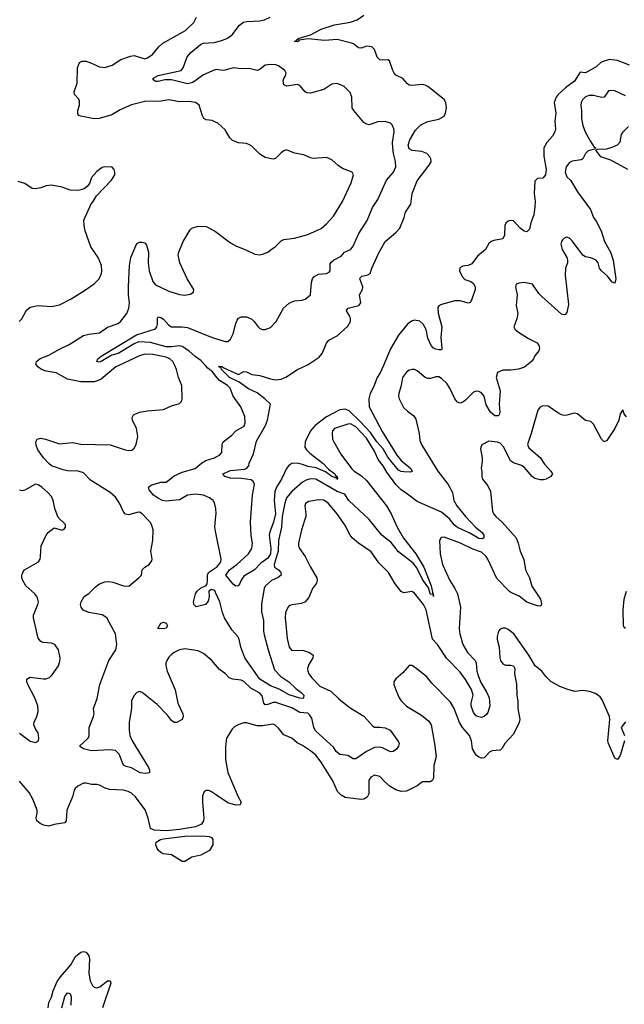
# Model space of a CAD drawing. Header units: inches. Extents: x 1473912 to 1647258, y 640388 to 773423.
# Tile 72 of 256: x 1508533 to 1513060, y 665215 to 672591. Entities that reach past the tile are written whole.
import ezdxf

# ---------------------------------------------------------------- set-up
doc = ezdxf.new("R2010")
doc.units = ezdxf.units.IN
doc.header["$MEASUREMENT"] = 0
for name, color, linetype in [('B5606', 7, 'Continuous'), ('B5607', 7, 'Continuous'), ('B5616', 7, 'Continuous'), ('B5617', 7, 'Continuous')]:
    doc.layers.add(name, color=color, linetype=linetype)

msp = doc.modelspace()

# ---------------------------------------------------------------- linework, layer by layer
at = {"layer": 'B5606', "color": 5}
for points, elevation in [([(1510000, 667757.2), (1509970.7, 667790.7), (1509910, 667843.6), (1509870, 667862.9), (1509770, 667878.4), (1509730, 667871.3), (1509690, 667851.2), (1509667.5, 667832.5), (1509650, 667815.1), (1509634.6, 667790), (1509626.9, 667770), (1509625.8, 667750), (1509636.1, 667710), (1509698, 667570), (1509716.4, 667470), (1509754, 667390), (1509757.3, 667370), (1509750, 667349), (1509710, 667326.6), (1509690, 667327), (1509670, 667342), (1509640, 667380), (1509561.1, 667461.1), (1509450, 667550.6), (1509430, 667557.3), (1509410, 667550.5), (1509390, 667528.7), (1509370.8, 667490), (1509370.1, 667430), (1509351.7, 667330), (1509351.3, 667270), (1509357.3, 667230), (1509374.5, 667190), (1509497.1, 666990), (1509504.9, 666970), (1509504.7, 666950), (1509475.3, 666944.7), (1509434, 666950), (1509370, 666986.2), (1509330, 666996.4), (1509310, 667006.3), (1509278, 667090), (1509250, 667117.5), (1509210, 667122.5), (1509070, 667112.8), (1509009.3, 667130), (1508980.9, 667150), (1509045.2, 667210), (1509054, 667226), (1509053.7, 667290), (1509084.7, 667370), (1509089.7, 667390), (1509085.6, 667430), (1509113.8, 667506.2), (1509133.7, 667610), (1509201.2, 667790), (1509252.1, 667870), (1509259.7, 667910), (1509249.7, 667990), (1509184, 668110), (1509150, 668132.8), (1509050, 668151.1), (1509008.7, 668168.7), (1508991.8, 668190), (1508988, 668210), (1508991.8, 668230), (1509016, 668270), (1509050, 668292.7), (1509098.9, 668341.1), (1509130, 668364.4), (1509170, 668380.5), (1509197.5, 668382.5), (1509230, 668377.1), (1509310, 668350.4), (1509350, 668348.2), (1509425.2, 668410), (1509444, 668430), (1509449, 668470), (1509469.2, 668490), (1509501.2, 668510), (1509522, 668538), (1509525.2, 668550), (1509515.1, 668610), (1509529.7, 668690.4), (1509531.3, 668770), (1509519.6, 668810), (1509510, 668826), (1509450, 668889.4), (1509430, 668900.9), (1509410, 668899.6), (1509350, 668882.4), (1509326.1, 668886.1), (1509310, 668903.7), (1509281, 668970), (1509250, 669014.2), (1509209.7, 669050), (1509061.6, 669141.6), (1509010, 669196.8), (1508970, 669208), (1508890, 669212.1), (1508858.3, 669218.3), (1508772, 669250), (1508750, 669266), (1508711.2, 669310), (1508669.6, 669370), (1508655.3, 669404.7), (1508654, 669430), (1508664, 669450), (1508690, 669457.1), (1508724.7, 669450), (1508830, 669413.2), (1508930, 669423.2), (1508990, 669411.3), (1509210, 669407.5), (1509322.8, 669370), (1509350, 669365), (1509372.7, 669367.3), (1509390, 669382), (1509404.2, 669410), (1509418, 669470), (1509408.2, 669528.2), (1509378, 669590), (1509376, 669610), (1509385.2, 669630), (1509430.6, 669650.6), (1509490, 669660.7), (1509610, 669671), (1509670, 669699.1), (1509730, 669714.8), (1509745.2, 669730), (1509749.3, 669750), (1509745.6, 669850), (1509722.6, 669910), (1509707.1, 669970), (1509693.3, 670000)], 860), ([(1509273.8, 670000), (1509252.4, 669990), (1509142.3, 669897.7), (1509115.4, 669884.6), (1509090, 669879.4), (1508990, 669878.7), (1508890, 669898.3), (1508804.7, 669944.7), (1508730, 669958.3), (1508695.6, 669970), (1508669.6, 669990), (1508662, 670000)], 860), ([(1510000, 669922.8), (1509978.4, 669950), (1509940.6, 669980.6), (1509923.3, 670000)], 840), ([(1510000, 668938.3), (1509991.9, 668971.9), (1509981.6, 668990), (1509955.1, 669010), (1509910, 669029.8), (1509850, 669037.6), (1509790.1, 669029.9), (1509730, 668994.5), (1509630, 668984.1), (1509603, 668990), (1509563.9, 669010), (1509535.6, 669030), (1509501.6, 669070), (1509498, 669090), (1509516.1, 669103.9), (1509590, 669126.5), (1509630, 669126.7), (1509690, 669174.4), (1509750, 669201.8), (1509846.6, 669230), (1509894, 669270), (1509927, 669290), (1509991.3, 669308.7), (1510000, 669313.5)], 840), ([(1508530, 667246.8), (1508610, 667186.4), (1508650, 667177.3), (1508672.7, 667190), (1508677, 667210), (1508670, 667248), (1508653.4, 667273.4), (1508639.5, 667310), (1508640.9, 667330), (1508660.9, 667370), (1508671.7, 667408.3), (1508669.5, 667450), (1508645.6, 667510), (1508593.3, 667610), (1508586, 667630), (1508587, 667650), (1508610, 667664.9), (1508710, 667653.7), (1508730, 667654), (1508756, 667664), (1508776.2, 667683.8), (1508822, 667750), (1508833.8, 667786.2), (1508834.5, 667810), (1508822, 667870), (1508796, 667910), (1508770, 667919.5), (1508705.4, 667925.4), (1508690, 667933.2), (1508670, 667959), (1508637, 668110), (1508637, 668130), (1508669.6, 668210), (1508673.6, 668230), (1508669.6, 668250), (1508662, 668270), (1508646.6, 668290), (1508579.3, 668350), (1508556, 668390), (1508549.4, 668410), (1508549.4, 668430), (1508556, 668450), (1508569.7, 668470.3), (1508674, 668530), (1508685.6, 668550), (1508689.6, 668570), (1508694.5, 668650), (1508729.6, 668730), (1508745.1, 668750), (1508790, 668784.9), (1508850, 668768.2), (1508865.8, 668774.2), (1508876.2, 668790), (1508874.7, 668810), (1508821, 668861), (1508796.9, 668930), (1508783, 668990), (1508770, 669019.3), (1508747, 669047), (1508699.5, 669090), (1508670, 669107.3), (1508650, 669111.8), (1508570, 669067.3), (1508550, 669062.9), (1508530, 669066.6)], 880), ([(1510000, 668759.4), (1509994, 668790), (1510000, 668851.2)], 840), ([(1510000, 668300.5), (1509993.9, 668313.9), (1509970, 668322.4), (1509949, 668311), (1509950.3, 668269.7), (1509944.5, 668235.5), (1509922.8, 668210), (1509852.9, 668192.9), (1509836, 668210), (1509834, 668230), (1509849, 668290), (1509861.2, 668310), (1509887, 668333), (1509930, 668352.4), (1509935.6, 668364.4), (1509939.6, 668390), (1509937.9, 668430), (1509945.7, 668450), (1510000, 668484.3)], 840), ([(1510000, 666785.7), (1509970, 666806.3), (1509950, 666816.3), (1509930, 666817), (1509912.8, 666807.2), (1509902.3, 666777.7), (1509900.3, 666730), (1509911.6, 666610), (1509909.2, 666590), (1509894.5, 666565.5), (1509850, 666544.2), (1509730, 666523.6), (1509630, 666515), (1509539.1, 666519.1), (1509511.1, 666531.1), (1509495.6, 666610), (1509471.5, 666671.5), (1509398.7, 666770), (1509370, 666796), (1509346, 666810), (1509310, 666819.8), (1509204.1, 666824.1), (1509173.2, 666833.2), (1509130, 666857), (1509110, 666862.7), (1509070, 666862.7), (1509031.6, 666871.6), (1509011.5, 666871.5), (1508968, 666850), (1508947.9, 666832.1), (1508940.6, 666819.4), (1508928, 666770), (1508886.4, 666670), (1508880.7, 666590), (1508870, 666574), (1508790, 666561.2), (1508751.1, 666548.9), (1508710, 666558.4), (1508684.7, 666570), (1508660.7, 666590), (1508655.1, 666610), (1508663.7, 666650), (1508662.9, 666670), (1508631.5, 666751.5), (1508602.7, 666802.7), (1508530, 666887)], 880), ([(1508744.8, 665190), (1508752, 665228), (1508770, 665268), (1508782.6, 665317.4), (1508814.1, 665385.9), (1508837.9, 665422.1), (1508916, 665510), (1508950, 665573.4), (1508990, 665604.7), (1509010, 665612), (1509030, 665604.7), (1509050, 665578), (1509056.1, 665556.1), (1509049.3, 665449.3), (1509059.2, 665390), (1509077.3, 665357.3), (1509090, 665344.7), (1509110, 665339.2), (1509133.8, 665346.2), (1509190, 665390.2), (1509210, 665390.2), (1509214.7, 665374.7), (1509153.5, 665190)], 880), ([(1508847.5, 665190), (1508870, 665273.8), (1508890, 665301.5), (1508899.4, 665299.4), (1508910, 665294), (1508917.1, 665270), (1508916.5, 665210)], 860)]:
    msp.add_lwpolyline(points, dxfattribs=dict(at, elevation=elevation))
for points, elevation in [([(1509610, 668026.9), (1509566, 668030), (1509589.5, 668070.5), (1509610, 668078), (1509630, 668071), (1509639.1, 668050), (1509630, 668034)], 840), ([(1509750, 666286), (1509670, 666334), (1509610, 666342.9), (1509590, 666352), (1509570, 666369.3), (1509562.7, 666382.7), (1509551.3, 666410), (1509555.1, 666430), (1509587, 666450), (1509610, 666456), (1509770, 666475.6), (1509896.2, 666476.2), (1509951.1, 666471.1), (1509970, 666464), (1509978.4, 666450), (1509979.1, 666410), (1509953.3, 666366.7), (1509890, 666331.8), (1509821.7, 666318.3), (1509770, 666286)], 880)]:
    msp.add_lwpolyline(points, close=True, dxfattribs=dict(at, elevation=elevation))
at = {"layer": 'B5607', "color": 5}
for points, elevation in [([(1510000, 671823.6), (1509974.9, 671834.9), (1509930, 671840.9), (1509911.6, 671851.6), (1509901.6, 671870), (1509875.6, 671950), (1509850, 671971.2), (1509798.2, 671978.2), (1509730, 671976.4), (1509650, 671989.7), (1509590, 671981.3), (1509470, 671978.4), (1509370, 671953.3), (1509284.8, 671915.2), (1509222.4, 671877.6), (1509128.7, 671851.3), (1509090, 671849.7), (1508990, 671867.3), (1508974.2, 671874.2), (1508966.9, 671886.9), (1508968.2, 671910), (1508981.3, 671950), (1508981.3, 671981.3), (1508975.6, 671995.6), (1508944.2, 672030), (1508940.5, 672050), (1508963.3, 672116.7), (1508966, 672230), (1508979.3, 672270), (1509000.5, 672279.5), (1509030, 672279.5), (1509070, 672266.4), (1509130, 672238.4), (1509170, 672232), (1509224.5, 672250), (1509290, 672293), (1509362.5, 672317.5), (1509390, 672322), (1509470, 672298), (1509490, 672304.9), (1509530, 672333.7), (1509573.3, 672386.7), (1509605.1, 672414.9), (1509775.1, 672510), (1509836.3, 672570), (1509856.3, 672610)], 860), ([(1510000, 672216), (1509994.9, 672214.9), (1509910, 672177.7), (1509830, 672121.5), (1509790, 672111.1), (1509670, 672140.5), (1509620.1, 672139.9), (1509570, 672127.2), (1509550, 672128.8), (1509537.4, 672137.4), (1509529.8, 672149.8), (1509570, 672173.2), (1509740.9, 672210), (1509757.7, 672230), (1509787, 672313), (1509814.5, 672345.5), (1509868, 672390), (1509890, 672406.7), (1509910, 672415.2), (1509990, 672420.7), (1510000, 672423.3)], 840), ([(1508528.5, 670331.5), (1508549.7, 670350.3), (1508584.6, 670415.4), (1508610, 670437.6), (1508670, 670448.9), (1508770, 670443.7), (1508830, 670455.8), (1508918.8, 670501.2), (1509018, 670562), (1509090, 670612), (1509126.6, 670650), (1509145.3, 670690), (1509148.7, 670710), (1509145.7, 670750), (1509120.5, 670810), (1509065.6, 670890), (1509022.9, 671010), (1509014.5, 671050), (1509014, 671090), (1509068.1, 671211.9), (1509083.7, 671230), (1509107.5, 671272.5), (1509219.3, 671390), (1509244, 671430), (1509245.2, 671450), (1509239, 671470), (1509225.2, 671485.2), (1509170, 671489.4), (1509150, 671484.5), (1509110, 671455.1), (1509070.6, 671410), (1509054.9, 671365.1), (1509038.8, 671341.2), (1509015.2, 671324.8), (1508990, 671316), (1508967.5, 671312.5), (1508910, 671315.1), (1508850, 671337), (1508770, 671351.2), (1508730, 671347), (1508690, 671332.3), (1508650, 671324), (1508625.6, 671325.6), (1508570, 671364), (1508520.2, 671380.2)], 880), ([(1508662, 670000), (1508654.5, 670010), (1508658, 670030), (1508687, 670053), (1508750, 670078.8), (1508830, 670123.9), (1508902.3, 670157.7), (1509010, 670224.7), (1509050, 670236.5), (1509130, 670246), (1509190, 670288.8), (1509270, 670315.8), (1509290, 670332), (1509333.7, 670390), (1509350.9, 670430), (1509354.8, 670470), (1509347.9, 670527.9), (1509347.4, 670590), (1509354.7, 670750), (1509365.7, 670810), (1509410, 670914.8), (1509430, 670924), (1509450, 670924.9), (1509470, 670920.7), (1509482.8, 670902.8), (1509497.4, 670850), (1509494, 670770), (1509501.3, 670710), (1509529.1, 670629.1), (1509550, 670604.9), (1509650, 670558.4), (1509730, 670533.7), (1509770, 670528.5), (1509810, 670535.5), (1509833.2, 670550), (1509837, 670570), (1509786.3, 670650), (1509731.5, 670770), (1509719.6, 670830), (1509723.6, 670850), (1509757, 670930), (1509810, 671018), (1509822, 671030), (1509870, 671044), (1509930, 671041), (1509991.3, 671010), (1510000, 671003.5)], 860), ([(1509923.3, 670000), (1509890, 670037.6), (1509847.5, 670067.5), (1509799.1, 670110), (1509750, 670142), (1509730, 670149.2), (1509670, 670140.2), (1509630, 670140.5), (1509512.8, 670172.8), (1509422.3, 670177.7), (1509390, 670163.5), (1509271.2, 670090), (1509221.5, 670078.5), (1509142, 670030), (1509126.5, 670026.5), (1509109.6, 670030), (1509118.7, 670050), (1509142, 670070), (1509408.5, 670231.5), (1509550, 670276.5), (1509560.2, 670290), (1509565.6, 670310), (1509565.7, 670354.3), (1509570, 670364), (1509590, 670360.8), (1509610, 670347.1), (1509650, 670303.6), (1509670, 670290.2), (1509749.1, 670290.9), (1509790, 670286.1), (1509950, 670219.2), (1510000, 670203.3)], 840), ([(1509693.3, 670000), (1509679.6, 670030), (1509657.6, 670050), (1509630, 670063.5), (1509530, 670083.2), (1509470, 670085.3), (1509430, 670072.8), (1509273.8, 670000)], 860)]:
    msp.add_lwpolyline(points, dxfattribs=dict(at, elevation=elevation))
at = {"layer": 'B5616', "color": 5}
for points, elevation in [([(1512326.6, 670000), (1512311.8, 669988.2), (1512267, 669973), (1512210, 669965.7), (1512150, 669965.1), (1512110.6, 669949.4), (1512101.3, 669910), (1512130.2, 669810), (1512123.8, 669710), (1512128.8, 669650), (1512123.8, 669630), (1512116, 669624), (1512090, 669624), (1512057.8, 669650), (1512026.1, 669706.1), (1512010, 669771.3), (1511990, 669796.8), (1511970, 669807.1), (1511950, 669808.2), (1511930, 669799.7), (1511870, 669741.3), (1511850, 669726.3), (1511830, 669718.7), (1511810, 669725.6), (1511790.7, 669750.7), (1511754.5, 669830), (1511730, 669865.3), (1511690, 669903.9), (1511670, 669915.1), (1511650, 669916.3), (1511610, 669904.2), (1511590, 669904.2), (1511570, 669911.6), (1511510, 669961.6), (1511490, 669971.5), (1511471.4, 669971.4), (1511450, 669964.7), (1511430, 669951.2), (1511398.5, 669910), (1511390.2, 669850), (1511371.1, 669790), (1511369.2, 669770), (1511373.4, 669750), (1511406.8, 669686.8), (1511437.5, 669657.5), (1511483.7, 669623.7), (1511499.2, 669599.2), (1511524.4, 669490), (1511530, 669438), (1511543, 669403), (1511663.9, 669210), (1511741.5, 669110), (1511773.7, 669050), (1511783.5, 668990), (1511805.9, 668950), (1511871.6, 668870), (1511945.9, 668790), (1511995.5, 668750), (1512007.4, 668730), (1512009.2, 668710), (1511998.2, 668701.8), (1511970, 668704.4), (1511904.2, 668744.2), (1511810, 668787.1), (1511786.7, 668806.7), (1511751, 668851), (1511690, 668902), (1511510, 668982.9), (1511437.8, 669037.8), (1511388.8, 669068.8), (1511348.8, 669108.8), (1511281.2, 669201.2), (1511253.5, 669250), (1511217.2, 669297.2), (1511190, 669359), (1511130, 669455.3), (1511050, 669541), (1511010, 669563), (1510990, 669562.3), (1510890, 669529.7), (1510876.1, 669510), (1510871.3, 669490), (1510876.2, 669450), (1510883.9, 669430), (1510937.3, 669337.3), (1511018.3, 669230), (1511036, 669210), (1511092.9, 669172.9), (1511130, 669140.2), (1511279.4, 668950), (1511313.2, 668890), (1511358.6, 668790), (1511407.7, 668707.7), (1511498.3, 668590), (1511557.7, 668490), (1511612.9, 668350), (1511623, 668303), (1511630, 668291.3), (1511630.2, 668269.8), (1511628.7, 668288.7), (1511610, 668285.6), (1511594.7, 668334.7), (1511550, 668397.4), (1511505.6, 668485.6), (1511479.5, 668519.5), (1511370, 668605), (1511314.8, 668674.8), (1511243.7, 668730), (1511150, 668846), (1510997.2, 668990), (1510970.9, 669030.9), (1510959.1, 669039.1), (1510910, 669057), (1510750, 669149.1), (1510710, 669152.2), (1510677.7, 669142.3), (1510650, 669125.6), (1510570, 669056.5), (1510531, 669009), (1510517.5, 668970), (1510498.8, 668870), (1510494.1, 668790), (1510470.4, 668689.6), (1510467.3, 668610), (1510437.6, 668510), (1510441.8, 668490), (1510471.6, 668470), (1510489.2, 668450), (1510491.2, 668430), (1510467.2, 668412.8), (1510419.1, 668390), (1510371.5, 668348.5), (1510362.6, 668330), (1510344, 668216), (1510344.2, 668155.8), (1510357.5, 668090), (1510358.1, 668010), (1510362.5, 667982.5), (1510392.4, 667870), (1510441.9, 667721.9), (1510488, 667670), (1510548.4, 667630), (1510599.8, 667579.8), (1510641.2, 667550), (1510659.7, 667530), (1510657.7, 667510), (1510652.8, 667507.2), (1510630, 667508.9), (1510550, 667534.6), (1510474.9, 667574.9), (1510410, 667601.5), (1510330, 667651.2), (1510219, 667810), (1510189.3, 667890), (1510176.8, 667950), (1510166.1, 667970), (1510121.7, 668021.7), (1510067.3, 668110), (1510051.7, 668150), (1510031.9, 668230), (1510000, 668300.5)], 840), ([(1511255.9, 670000), (1511233.1, 669946.9), (1511209.4, 669910), (1511181.9, 669838.1), (1511155.8, 669790), (1511147.8, 669750), (1511149.4, 669690.6), (1511246, 669506), (1511355.8, 669330), (1511389.6, 669289.6), (1511462.3, 669230), (1511472.6, 669207.4), (1511458, 669202), (1511410, 669203.2), (1511390, 669206.7), (1511370, 669217.5), (1511290, 669313.4), (1511255.2, 669375.2), (1511206.9, 669430), (1511158.3, 669498.3), (1511082.1, 669582.1), (1511000.3, 669660.3), (1510970, 669672.5), (1510930, 669667.7), (1510830, 669617.1), (1510744.3, 669550), (1510710, 669512.2), (1510669.1, 669430), (1510668.9, 669390), (1510680.3, 669370), (1510704.9, 669344.9), (1510803.6, 669270), (1510843.9, 669223.9), (1510891.8, 669190), (1510897.8, 669177.8), (1510910.2, 669170), (1510911.7, 669151.7), (1510916, 669150), (1510908.2, 669150), (1510902, 669158), (1510906, 669166), (1510899.7, 669160.3), (1510870, 669169.4), (1510823.6, 669203.6), (1510753.3, 669233.3), (1510690, 669244.1), (1510650, 669259.7), (1510610, 669268.8), (1510570, 669266.5), (1510547.6, 669252.4), (1510531.4, 669228.6), (1510493, 669150), (1510454.4, 669090), (1510443.3, 669056.7), (1510439, 668990), (1510448.1, 668890), (1510433.4, 668826.6), (1510404.8, 668755.2), (1510400.4, 668730), (1510414.2, 668630), (1510410, 668588.7), (1510390, 668557), (1510339.1, 668520.9), (1510290, 668469.8), (1510210, 668423.1), (1510190, 668393.3), (1510178.5, 668361.5), (1510169.2, 668350.8), (1510150, 668347), (1510130, 668362.2), (1510077.4, 668430), (1510104.3, 668470), (1510158.6, 668510), (1510246.8, 668590), (1510272.1, 668630), (1510274.8, 668670), (1510266.3, 668726.3), (1510261, 668830), (1510276.9, 669030), (1510291.7, 669110), (1510284.5, 669130), (1510264.9, 669144.9), (1510190, 669154.2), (1510110, 669156.4), (1510069, 669170), (1510054.5, 669190), (1510110, 669213.7), (1510215.1, 669224.9), (1510230, 669230.2), (1510249, 669250), (1510251.3, 669270), (1510282.3, 669337.7), (1510306.3, 669433.7), (1510374, 669550), (1510387, 669590), (1510409.9, 669710), (1510369.4, 669750), (1510310, 669795.6), (1510245.6, 669825.6), (1510174.9, 669874.9), (1510104, 669910), (1510044.8, 669970), (1510042.5, 669982.5), (1510030, 669986.2), (1510024.6, 669995.4), (1510050, 669992.3), (1510062.5, 669982.5), (1510170, 669932.2), (1510210, 669955.3), (1510230, 669954.3), (1510270, 669934), (1510330, 669924.7), (1510410, 669900.2), (1510450, 669893.4), (1510490, 669897.8), (1510525.8, 669914.2), (1510612.7, 669970), (1510677.9, 670000)], 820), ([(1510000, 669313.5), (1510029.6, 669330), (1510046, 669350), (1510049.6, 669410), (1510057, 669430), (1510120.6, 669479.4), (1510150, 669510.4), (1510212.9, 669547.1), (1510222, 669570), (1510219.1, 669619.1), (1510189.6, 669690), (1510130.6, 669770.6), (1510109.8, 669830), (1510087.9, 669850), (1510027.8, 669887.8), (1510000, 669922.8)], 840), ([(1513076.8, 669616.8), (1513059.6, 669639.6), (1513050, 669668), (1513030, 669638), (1513018, 669590), (1512990, 669529), (1512930, 669439), (1512910, 669429.2), (1512890, 669449.3), (1512830, 669561.2), (1512810, 669581.2), (1512770, 669589.2), (1512710, 669639), (1512684, 669644), (1512630, 669629.5), (1512610, 669627.3), (1512590, 669631.5), (1512570, 669640.5), (1512490, 669695.8), (1512450, 669698.7), (1512430, 669689.4), (1512413, 669667), (1512363.6, 669490), (1512335.3, 669410), (1512344.7, 669384.7), (1512430, 669312.4), (1512462.5, 669262.5), (1512510.6, 669210), (1512522.8, 669190), (1512511, 669170), (1512476, 669150), (1512455.1, 669144.9), (1512430, 669143), (1512390, 669153), (1512370, 669169.6), (1512310, 669238.3), (1512290, 669250.9), (1512230, 669272.4), (1512207.2, 669287.2), (1512159.2, 669390), (1512130, 669418.9), (1512110, 669427.3), (1512046.4, 669433.6), (1511993.2, 669406.8), (1511984.9, 669390), (1511984.1, 669375.9), (1511996.5, 669310), (1511996.7, 669283.3), (1511987.7, 669230), (1511994, 669210), (1511993.4, 669170), (1511999.1, 669150), (1512038.4, 669098.4), (1512057.2, 669057.2), (1512072.4, 668910), (1512081.6, 668890), (1512098, 668870), (1512146.5, 668826.5), (1512250.4, 668710), (1512266.4, 668670), (1512281.3, 668610), (1512307.2, 668547.2), (1512319.6, 668470), (1512350.2, 668410.2), (1512367, 668347), (1512431.5, 668250), (1512438.7, 668230), (1512440.5, 668210), (1512437, 668203), (1512430, 668198), (1512410, 668200.5), (1512330, 668228.3), (1512273.2, 668273.2), (1512210, 668300.3), (1512197.7, 668310), (1512104.7, 668404.7), (1512039.3, 668550), (1512026, 668570), (1511990, 668601.3), (1511924.8, 668624.8), (1511834, 668670), (1511710, 668714), (1511688.3, 668711.7), (1511677.3, 668690), (1511681.3, 668590), (1511698.5, 668510), (1511754.7, 668390), (1511791.5, 668330), (1511810, 668290.6), (1511834, 668190), (1511822.3, 668030), (1511827.7, 667990), (1511850, 667910.5), (1511886, 667850), (1511943.8, 667790), (1511950.1, 667770), (1511956.6, 667710), (1511968.1, 667670), (1511986.5, 667626.5), (1512031.2, 667550), (1512048.1, 667510), (1512052.7, 667450), (1512037.6, 667402.4), (1512030, 667388.7), (1512010.2, 667370), (1511990, 667364.2), (1511962, 667370), (1511950, 667377.4), (1511930, 667401.6), (1511912.7, 667450), (1511912.8, 667470), (1511928.5, 667530), (1511914.6, 667574.6), (1511870, 667647.3), (1511830, 667702.2), (1511728.9, 667808.9), (1511661.1, 667910), (1511625, 667950), (1511576.2, 668170), (1511556.8, 668210), (1511530, 668245.3), (1511490, 668294.7), (1511470, 668308.4), (1511410, 668298.7), (1511388.4, 668308.4), (1511345.2, 668365.2), (1511295.4, 668450), (1511221.6, 668521.6), (1511165.2, 668605.2), (1511069.2, 668669.2), (1511021.5, 668710), (1511006.6, 668730), (1510970, 668801.3), (1510910, 668889.6), (1510842, 668970), (1510810, 668991.8), (1510770, 668994.8), (1510697.6, 668982.4), (1510673.3, 668966.7), (1510667, 668950), (1510676.5, 668890), (1510675.3, 668870), (1510641.7, 668770), (1510620.3, 668670), (1510621.3, 668650), (1510628.9, 668628.9), (1510670.2, 668570.2), (1510710, 668490.7), (1510757.3, 668410), (1510760.7, 668390), (1510754, 668370), (1510725.5, 668330), (1510698.3, 668261.7), (1510670.6, 668230), (1510642.6, 668217.4), (1510571.7, 668208.3), (1510557.2, 668202.8), (1510545.8, 668194.2), (1510531.4, 668168.6), (1510524.2, 668150), (1510520.3, 668110), (1510535.3, 667955.3), (1510550, 667891), (1510570, 667866.4), (1510650, 667867.4), (1510702.8, 667850), (1510730.3, 667830.3), (1510728.2, 667810), (1510698.4, 667761.6), (1510688.9, 667730), (1510690.3, 667710), (1510698.9, 667690), (1510720.4, 667660.4), (1510779.6, 667599.6), (1510862, 667562), (1510922.8, 667502.8), (1511000.6, 667440.6), (1511110, 667372.9), (1511178, 667298), (1511190.6, 667290.6), (1511230, 667292.2), (1511270, 667286.7), (1511306, 667270), (1511370, 667181), (1511373.4, 667170), (1511370.3, 667150), (1511353.2, 667126.8), (1511330, 667108), (1511310, 667106.6), (1511250, 667136.9), (1511230, 667141.7), (1511190, 667139.7), (1511130, 667108.6), (1511050, 667054.7), (1511030, 667055.1), (1510990, 667079.7), (1510930, 667087.2), (1510902.9, 667110), (1510881.7, 667141.7), (1510750, 667260.5), (1510736.4, 667290), (1510719.3, 667359.3), (1510703.9, 667383.9), (1510690, 667396.2), (1510630, 667401), (1510570, 667435), (1510450, 667476), (1510430, 667476), (1510390, 667460.2), (1510370, 667458.7), (1510360.7, 667470), (1510347.3, 667527.3), (1510330, 667545), (1510264.6, 667584.6), (1510210, 667633.1), (1510190, 667643.9), (1510129.7, 667649.7), (1510101.1, 667661.1), (1510074.5, 667690), (1510030, 667722.9), (1510000, 667757.2)], 860), ([(1510000, 668851.2), (1510003.8, 668890), (1510002, 668930), (1510000, 668938.3)], 840), ([(1510000, 668484.3), (1510009, 668490), (1510037.8, 668530), (1510041, 668550), (1510000, 668759.4)], 840), ([(1513070, 668029.4), (1513058.4, 668038.4), (1513052.9, 668052.9), (1513051.3, 668171.3), (1513057.8, 668250), (1513076.1, 668310)], 860), ([(1513061.1, 667190), (1513030, 667078), (1513010, 667049), (1512990, 667058), (1512940.5, 667170), (1512937.4, 667190), (1512951.6, 667350), (1512949.7, 667370), (1512895.4, 667495.4), (1512878.7, 667518.7), (1512843.9, 667543.9), (1512798.3, 667558.3), (1512750, 667566), (1512690, 667559.3), (1512630, 667575.1), (1512577.2, 667597.2), (1512510, 667634.5), (1512472, 667670), (1512442.7, 667710), (1512391.6, 667751.6), (1512345.2, 667830), (1512233.2, 667990), (1512190, 668022.7), (1512170, 668032.3), (1512150, 668032.7), (1512130, 668025.2), (1512117.3, 668010), (1512108.4, 667970), (1512108.6, 667948.6), (1512123, 667890), (1512128.4, 667810), (1512134, 667790), (1512150, 667764.9), (1512170, 667754.8), (1512210, 667756), (1512230, 667751.3), (1512241, 667730), (1512238.8, 667690), (1512253.4, 667613.4), (1512256.5, 667530), (1512263.2, 667483.2), (1512262.6, 667430), (1512276.9, 667350), (1512272.8, 667327.1), (1512230, 667238), (1512164.9, 667170), (1512145.8, 667134.2), (1512130, 667119.3), (1512070, 667115.1), (1512052.5, 667107.5), (1512010, 667062.7), (1511990, 667059.3), (1511970, 667067), (1511950, 667082), (1511923, 667130), (1511915.3, 667190), (1511900.3, 667230), (1511849.4, 667289.4), (1511825.1, 667325.1), (1511785.7, 667430), (1511759, 667479), (1511619.8, 667619.8), (1511579.3, 667670), (1511490, 667741.2), (1511470, 667754), (1511450, 667754), (1511402.8, 667697.2), (1511350, 667652.7), (1511334, 667630), (1511335.5, 667610), (1511348.2, 667570), (1511374.4, 667510), (1511390, 667488), (1511430, 667448.4), (1511541.6, 667381.6), (1511595.2, 667335.3), (1511614, 667310), (1511639.5, 667170), (1511650.3, 667070.4), (1511634.9, 667005.1), (1511631.5, 666910), (1511624.8, 666895.2), (1511610, 666882.4), (1511550, 666882.4), (1511508.8, 666851.2), (1511430, 666811.5), (1511390, 666809.7), (1511350, 666822), (1511305.9, 666845.9), (1511263.6, 666883.6), (1511230, 666922), (1511190, 666932.3), (1511162, 666918), (1511146.9, 666893.1), (1511147.1, 666792.9), (1511133.4, 666766.6), (1511110, 666753), (1511090, 666749.8), (1510970, 666764.7), (1510940.7, 666780.7), (1510913.3, 666810), (1510876.8, 666890), (1510789, 667030), (1510750, 667080.8), (1510710, 667114.4), (1510650, 667154.7), (1510610, 667174), (1510569.8, 667209.8), (1510510, 667234), (1510470, 667284.5), (1510446.5, 667306.5), (1510430, 667312.7), (1510350, 667301), (1510310, 667300.7), (1510230, 667322.6), (1510210, 667322.6), (1510167.7, 667310), (1510144.5, 667295.5), (1510124.6, 667275.4), (1510081.3, 667210), (1510073.2, 667150), (1510074, 667050), (1510090, 666951), (1510169, 666769), (1510190.6, 666730), (1510184.7, 666710), (1510150, 666706.6), (1510090, 666724), (1510000, 666785.7)], 880), ([(1513069.1, 667330.9), (1513037.3, 667290), (1513061.1, 667230)], 880)]:
    msp.add_lwpolyline(points, dxfattribs=dict(at, elevation=elevation))
at = {"layer": 'B5617', "color": 5}
for points, elevation in [([(1510000, 672423.3), (1510045.1, 672434.9), (1510088, 672452.1), (1510123.1, 672476.9), (1510179.5, 672550), (1510208.5, 672571.6), (1510230, 672577.4), (1510330, 672582.8), (1510365.2, 672590), (1510407.3, 672610)], 840), ([(1510677.9, 670000), (1510693, 670007), (1510776, 670064), (1510797.6, 670090), (1510830, 670167.7), (1510847.8, 670190), (1510910, 670222), (1510990, 670296.4), (1511009.7, 670330), (1511010.9, 670350), (1511003.9, 670370), (1510978.7, 670410), (1510982.2, 670417.8), (1510993.2, 670430), (1511072.3, 670450), (1511087.6, 670470), (1511077.7, 670530), (1511098.7, 670570), (1511101.6, 670590), (1511079.7, 670650), (1511082.9, 670657.1), (1511095.1, 670670), (1511139.4, 670680.6), (1511156.4, 670690), (1511169.9, 670730.1), (1511220.5, 670839.5), (1511269.7, 670930), (1511350, 670998), (1511379.7, 671030), (1511411.2, 671110), (1511421.6, 671150), (1511462, 671210), (1511471.5, 671290), (1511510, 671383), (1511599.8, 671500.2), (1511613.3, 671526.7), (1511611.3, 671550), (1511604.4, 671564.4), (1511580.7, 671590), (1511543.2, 671603.2), (1511471.1, 671611.1), (1511450, 671623.1), (1511441.6, 671650), (1511453.1, 671690), (1511497.1, 671762.9), (1511536.7, 671803.3), (1511590, 671829.4), (1511670, 671846.4), (1511710, 671869.1), (1511720.6, 671890), (1511728.4, 671930), (1511723.7, 671970), (1511710, 671994), (1511589.8, 672089.8), (1511570, 672101.1), (1511550, 672106), (1511470, 672098.9), (1511450, 672101.6), (1511436, 672110), (1511401.2, 672150), (1511350, 672176.2), (1511336.2, 672190), (1511326, 672210), (1511302.5, 672282.5), (1511289.6, 672289.6), (1511246.8, 672286.8), (1511230, 672291.1), (1511219.4, 672299.4), (1511209.8, 672310), (1511188.7, 672368.7), (1511170, 672388), (1511130, 672391.7), (1511090, 672377.4), (1511070, 672380.5), (1511031.3, 672410), (1511016.3, 672416.3), (1510910, 672442.5), (1510815.2, 672435.2), (1510693.1, 672446.9), (1510622, 672438), (1510622, 672430), (1510610, 672426), (1510590, 672428), (1510605.2, 672434.8), (1510610, 672442), (1510618, 672442), (1510618, 672450), (1510710, 672478.9), (1510790, 672521.4), (1510890, 672553.4), (1511010, 672573.2), (1511058.7, 672590), (1511110, 672624.2)], 820), ([(1510000, 670203.3), (1510070, 670181.1), (1510090, 670181.3), (1510110, 670197.3), (1510130, 670238.8), (1510150, 670314.8), (1510160.7, 670339.3), (1510170, 670354.8), (1510190, 670365.5), (1510230, 670364.2), (1510270, 670347.4), (1510289.3, 670329.3), (1510317.4, 670290), (1510330, 670279), (1510350, 670271.5), (1510370, 670270.3), (1510410, 670285.7), (1510453.7, 670330), (1510507.8, 670430), (1510550, 670468.7), (1510590, 670484), (1510648, 670490), (1510670, 670497.1), (1510709.3, 670530), (1510718, 670622), (1510725.6, 670650), (1510735.1, 670664.9), (1510770, 670684.9), (1510829.5, 670690.5), (1510850, 670700.7), (1510858, 670710), (1510858.4, 670761.6), (1510864.6, 670775.4), (1510882.7, 670790), (1510940.3, 670819.7), (1510964, 670850), (1511009.2, 670870.8), (1511027.6, 670890), (1511073.3, 670990), (1511133.8, 671086.2), (1511175.6, 671184.4), (1511215.1, 671244.9), (1511278.7, 671390), (1511331, 671450), (1511349.8, 671490), (1511347.2, 671530), (1511331.3, 671590), (1511325.6, 671634.4), (1511325.1, 671670), (1511337.2, 671750), (1511334.6, 671774.6), (1511323, 671803), (1511310, 671816.2), (1511270, 671827.8), (1511214.4, 671825.6), (1511150, 671804.5), (1511124, 671810), (1511110, 671821.2), (1511035.1, 671910), (1511022.9, 671930), (1511019.7, 672010), (1511006.6, 672046.6), (1510961.2, 672090), (1510930, 672106.6), (1510907.1, 672112.9), (1510870, 672109.3), (1510810, 672068), (1510710, 672040.7), (1510682.9, 672042.9), (1510669.2, 672050), (1510630, 672097.2), (1510610, 672106), (1510532.7, 672092.7), (1510510, 672104), (1510505.8, 672134.2), (1510509.5, 672150), (1510522.7, 672170), (1510527, 672190), (1510518.4, 672210), (1510470, 672245.7), (1510450, 672252.7), (1510410, 672256.5), (1510370, 672250.8), (1510330, 672219.1), (1510310, 672209.7), (1510250, 672224.8), (1510190, 672224), (1510130, 672230.6), (1510070, 672211.9), (1510050, 672211), (1510010, 672218.3), (1510000, 672216)], 840), ([(1513098.9, 672250), (1513010, 672286.2), (1512950, 672293.2), (1512887.3, 672272.7), (1512850, 672238.5), (1512770, 672192), (1512730, 672197.2), (1512686.5, 672130), (1512619, 672081), (1512564.2, 672030), (1512548.9, 672010), (1512533.7, 671970), (1512548.1, 671891.9), (1512539, 671830), (1512544.4, 671770), (1512540.4, 671750), (1512522.6, 671717.4), (1512480.9, 671670), (1512458.6, 671630), (1512457.7, 671570), (1512474.3, 671470), (1512470, 671429.4), (1512450, 671403.5), (1512410, 671400.9), (1512390, 671382), (1512385.6, 671290), (1512393.4, 671230), (1512391.3, 671190), (1512382, 671130), (1512360.8, 671070), (1512350, 671021.2), (1512330, 671001.6), (1512310, 671007.1), (1512279.7, 671030), (1512230, 671084.2), (1512210, 671087.8), (1512190, 671080.7), (1512174.1, 671065.9), (1512165.7, 671050), (1512163.4, 670976.6), (1512150.4, 670950), (1512082, 670938), (1512062.4, 670930), (1512046, 670914), (1512021.7, 670870), (1511960.6, 670819.4), (1511918.6, 670761.4), (1511890, 670749.7), (1511850, 670745.1), (1511828.7, 670731.3), (1511826.4, 670710), (1511846.4, 670666.4), (1511866, 670646), (1511910, 670628.8), (1511930, 670615.6), (1511944, 670590), (1511943.6, 670570), (1511917, 670490), (1511906.4, 670473.6), (1511890, 670467.8), (1511830, 670485.6), (1511790, 670486), (1511690, 670458.4), (1511671.9, 670448.1), (1511664.2, 670435.8), (1511666.6, 670393.4), (1511693.4, 670290), (1511685.5, 670210), (1511694.9, 670130), (1511690, 670119), (1511670, 670116.9), (1511650, 670123.9), (1511630, 670133.3), (1511613.3, 670150), (1511590, 670204.5), (1511576.2, 670270), (1511554.8, 670310), (1511530, 670332.2), (1511490, 670339.4), (1511466.7, 670333.3), (1511436.5, 670310), (1511370, 670228), (1511310, 670126.6), (1511255.9, 670000)], 820), ([(1513070, 672020.4), (1512990, 672057.2), (1512958.3, 672061.7), (1512942.2, 672057.8), (1512909.1, 672010.9), (1512890, 672008.1), (1512830, 672022.4), (1512795.9, 672024.1), (1512770, 672012.9), (1512746.7, 671990), (1512736.9, 671970), (1512734.7, 671950), (1512740.2, 671910), (1512740.2, 671850), (1512750, 671799.1), (1512767.9, 671750), (1512804.1, 671684.1), (1512835.2, 671635.2), (1512844.7, 671630), (1512838.8, 671621.2), (1512790, 671609.2), (1512770, 671589), (1512750.5, 671550), (1512737.8, 671542.2), (1512670, 671532.5), (1512650, 671522.4), (1512624.6, 671490), (1512616.3, 671450), (1512630, 671413.7), (1512657.6, 671390), (1512710, 671301.3), (1512807.4, 671170), (1512828.8, 671110), (1512850, 671083), (1512886.3, 671010), (1512912.9, 670930), (1512957.4, 670850), (1512977.6, 670790), (1512995.5, 670650), (1512990, 670618), (1512970, 670625.2), (1512933.2, 670670), (1512889.3, 670710), (1512875.1, 670730), (1512863.6, 670770), (1512848.5, 670788.5), (1512810, 670808), (1512770, 670813.6), (1512750, 670827.3), (1512670, 670933.6), (1512650, 670954.7), (1512630, 670961.6), (1512610, 670953.6), (1512598.5, 670941.5), (1512590.3, 670929.7), (1512585.8, 670910), (1512594, 670870), (1512628.7, 670810), (1512635.3, 670790), (1512633.7, 670770), (1512618.5, 670730), (1512616.3, 670676.3), (1512642, 670458), (1512630, 670398), (1512618, 670382), (1512610, 670379), (1512590, 670386), (1512438.9, 670518.9), (1512419.6, 670539.6), (1512373.2, 670610), (1512310, 670622), (1512270, 670618.4), (1512251, 670610), (1512244.9, 670590), (1512257.3, 670530), (1512250.3, 670450), (1512262.4, 670390), (1512256.4, 670350), (1512234, 670290), (1512244, 670270), (1512266.8, 670250), (1512342.5, 670202.5), (1512407.3, 670170), (1512420.5, 670150), (1512425.5, 670130), (1512420.7, 670110), (1512390, 670073.2), (1512380.4, 670050), (1512364.4, 670030), (1512326.6, 670000)], 840), ([(1510000, 671003.5), (1510110, 670920.7), (1510150, 670896.3), (1510230, 670865.5), (1510294.6, 670834.6), (1510330, 670830.4), (1510350, 670834.9), (1510390, 670850.4), (1510413.9, 670866.1), (1510448.2, 670891.8), (1510490, 670934), (1510510, 670944), (1510590, 670954), (1510690, 670982.6), (1510790, 671026.7), (1510830, 671061.3), (1510881.6, 671118.4), (1510951, 671230), (1511015.1, 671370), (1511032.3, 671430), (1511022, 671450), (1510950, 671476.3), (1510918, 671498), (1510870, 671541.6), (1510830, 671558.9), (1510730, 671551.3), (1510710, 671555.6), (1510659.4, 671579.4), (1510590, 671591.6), (1510530, 671615.6), (1510510, 671609.5), (1510490, 671594), (1510448.7, 671551.3), (1510430, 671546), (1510370, 671558), (1510330, 671583.6), (1510270, 671642.7), (1510253.4, 671653.4), (1510230, 671662.9), (1510170, 671668), (1510127.3, 671687.3), (1510107.2, 671707.2), (1510070, 671766), (1510016.3, 671816.3), (1510000, 671823.6)], 860), ([(1513087.6, 671470), (1512958, 671538), (1512884.4, 671564.4), (1512846, 671614), (1512858, 671622), (1512930, 671624.9), (1512970, 671635.5), (1513010, 671654.4), (1513030, 671676), (1513039.7, 671730), (1513052.8, 671750), (1513091.1, 671790)], 840)]:
    msp.add_lwpolyline(points, dxfattribs=dict(at, elevation=elevation))

doc.saveas('drawing.dxf')
